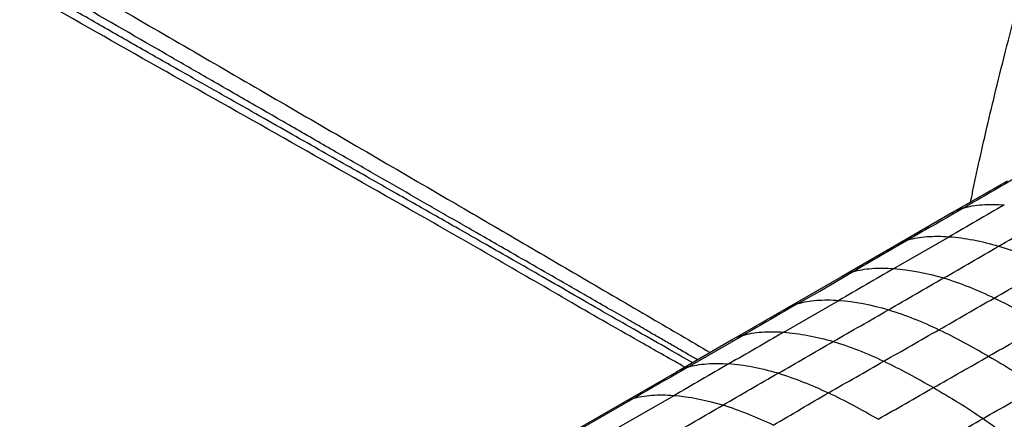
# Paper-space layout '_Isometric' of a CAD drawing. Header units: millimetres. Extents: x -684 to 998, y -334 to 1076.
# Tile 13 of 18: x 449 to 762, y 191 to 318. Entities that reach past the tile are written whole.
import ezdxf

# ---------------------------------------------------------------- set-up
doc = ezdxf.new("R2010")
doc.units = ezdxf.units.MM

psp = doc.layouts.new('_Isometric')

# ---------------------------------------------------------------- linework, layer by layer
at = {"color": 7, "linetype": 'Continuous', "lineweight": 25}
for p, q in [((763.21, 266.83), (745.71, 256.74)), ((745.71, 256.74), (728.17, 246.62)), ((727.29, 239.08), (744.82, 249.2)), ((728.17, 246.62), (710.65, 236.51)), ((710.63, 236.5), (693.12, 226.39)), ((692.27, 218.88), (709.77, 228.97)), ((693.14, 226.4), (675.66, 216.31)), ((675.66, 216.31), (658.2, 206.22)), ((661.82, 207.78), (679.28, 217.86)), ((658.2, 206.22), (640.74, 196.14)), ((644.37, 197.71), (626.89, 187.62)), ((657.3, 198.69), (639.81, 188.58)), ((640.74, 196.14), (623.26, 186.05))]:
    psp.add_line(p, q, dxfattribs=at)
at = {"color": 7, "linetype": 'Continuous', "lineweight": 25, "flags": 128}
psp.add_lwpolyline([(696.76, 227.95), (703.71, 231.96), (708.98, 235.01), (712.56, 237.08), (714.26, 238.06)], dxfattribs=at)
at = {"color": 7, "linetype": 'Continuous', "lineweight": 25}
for points, knots in [([(751.63, 260.16), (751.71, 260.59), (752.07, 262.32), (752.71, 265.37), (753.55, 269.29), (755.02, 275.99), (757.15, 285.36), (760.22, 298.17), (763.57, 311.41), (767.18, 324.93), (770.74, 337.78), (774.23, 350.06), (777.74, 362.06), (781.41, 374.15), (785.27, 386.31), (789.36, 398.7), (793.64, 411.25), (798.2, 424.17), (802.95, 437.21), (807.81, 450.08), (812.52, 462), (816.95, 472.66), (821.06, 481.86), (825, 489.95), (828.77, 497.03), (831.41, 501.3), (832.66, 503.3)], [0, 0, 0, 0, 0.005366, 0.021666, 0.037967, 0.054245, 0.104954, 0.15436, 0.212876, 0.268341, 0.320926, 0.370869, 0.419327, 0.468106, 0.519015, 0.568331, 0.619708, 0.672582, 0.726305, 0.779446, 0.830157, 0.872603, 0.910475, 0.94397, 0.973618, 1, 1, 1, 1]), ([(430.73, 350.86), (447.95, 340.91), (482.39, 321.02), (534.02, 291.09), (575.55, 266.95), (606.96, 248.63), (628.35, 236.11), (648.95, 224.06), (662.67, 216.06), (668.92, 212.42)], [0, 0, 0, 0, 0.216483, 0.432881, 0.648998, 0.739599, 0.830392, 0.92274, 1, 1, 1, 1]), ([(660.86, 207.76), (656.44, 210.25), (644.38, 217.04), (624.62, 228.34), (601.61, 241.82), (572.76, 258.28), (538.34, 277.77), (498.48, 300.24), (458.81, 322.69), (432.83, 337.62), (419.84, 345.08)], [0, 0, 0, 0, 0.054739, 0.149489, 0.246067, 0.342851, 0.507404, 0.671698, 0.835888, 1, 1, 1, 1]), ([(663.34, 209.19), (660.86, 210.6), (655.03, 213.9), (646.05, 219), (635.98, 224.74), (625.91, 230.55), (615.88, 236.32), (606.54, 241.66), (597.94, 246.57), (590.08, 251.05), (582.96, 255.1), (576.13, 258.98), (569.13, 262.95), (561.5, 267.28), (553.2, 271.98), (544.24, 277.06), (534.62, 282.52), (524.34, 288.35), (513.21, 294.66), (501.21, 301.48), (488.32, 308.82), (474.72, 316.58), (460.4, 324.76), (445.39, 333.38), (435.17, 339.27), (429.94, 342.29)], [0, 0, 0, 0, 0.031891, 0.074971, 0.115642, 0.161502, 0.204658, 0.244676, 0.281452, 0.315016, 0.345379, 0.372619, 0.402363, 0.434953, 0.470387, 0.508666, 0.549792, 0.593763, 0.640579, 0.692673, 0.747886, 0.806224, 0.86769, 0.932283, 1, 1, 1, 1]), ([(664.9, 210.09), (663.89, 210.68), (661.59, 212), (658.05, 214.05), (654.33, 216.19), (650.78, 218.23), (646.76, 220.56), (641.95, 223.32), (636.07, 226.7), (629.78, 230.31), (619.13, 236.42), (608.5, 242.51), (597.84, 248.63), (591.58, 252.22), (585.57, 255.67), (579.7, 259.04), (571.79, 263.58), (561.61, 269.43), (548.97, 276.7), (535.61, 284.38), (521.85, 292.3), (508.34, 300.07), (489.56, 310.89), (465.31, 324.87), (445.23, 336.45), (435.13, 342.28)], [0, 0, 0, 0, 0.013135, 0.029955, 0.046099, 0.061567, 0.076229, 0.098695, 0.124376, 0.153272, 0.181143, 0.264066, 0.292652, 0.320695, 0.34597, 0.371267, 0.397429, 0.449345, 0.504359, 0.562471, 0.623682, 0.683944, 0.73858, 0.868497, 1, 1, 1, 1]), ([(749.33, 258.3), (748.18, 257.94), (746.91, 257.54), (745.84, 256.79), (745.73, 256.71)], [0, 0, 0, 0, 0.895325, 1, 1, 1, 1]), ([(749.33, 258.3), (751.12, 258.85), (753.14, 259.19), (757.52, 259.51), (759.88, 259.5), (762.35, 259.32)], [0, 0, 0, 0, 0.5, 0.5, 1, 1, 1, 1]), ([(731.79, 248.18), (730.65, 247.82), (729.37, 247.42), (728.31, 246.67), (728.19, 246.59)], [0, 0, 0, 0, 0.8958442, 1, 1, 1, 1]), ([(731.79, 248.18), (733.59, 248.73), (735.6, 249.07), (739.98, 249.4), (742.34, 249.38), (744.82, 249.2)], [0, 0, 0, 0, 0.5, 0.5, 1, 1, 1, 1]), ([(744.82, 249.2), (747.29, 249.02), (749.88, 248.68), (755.18, 247.67), (757.89, 247.01), (760.59, 246.2)], [0, 0, 0, 0, 0.5, 0.5, 1, 1, 1, 1]), ([(760.59, 246.2), (763.3, 245.4), (765.99, 244.44), (771.35, 242.3), (774.01, 241.11), (776.66, 239.84)], [0, 0, 0, 0, 0.5, 0.5, 1, 1, 1, 1]), ([(714.26, 238.06), (713.12, 237.7), (711.84, 237.3), (710.77, 236.55), (710.65, 236.46)], [0, 0, 0, 0, 0.891763, 1, 1, 1, 1]), ([(714.26, 238.06), (716.06, 238.61), (718.07, 238.95), (722.45, 239.28), (724.81, 239.26), (727.29, 239.08)], [0, 0, 0, 0, 0.5, 0.5, 1, 1, 1, 1]), ([(696.76, 227.95), (698.55, 228.5), (700.56, 228.84), (704.94, 229.17), (707.3, 229.15), (709.77, 228.97)], [0, 0, 0, 0, 0.5, 0.5, 1, 1, 1, 1]), ([(696.76, 227.95), (695.61, 227.59), (694.34, 227.19), (693.27, 226.44), (693.16, 226.37)], [0, 0, 0, 0, 0.8958097, 1, 1, 1, 1]), ([(679.28, 217.86), (681.07, 218.41), (683.09, 218.75), (687.45, 219.07), (689.81, 219.06), (692.27, 218.88)], [0, 0, 0, 0, 0.5, 0.5, 1, 1, 1, 1]), ([(679.28, 217.86), (678.14, 217.5), (676.86, 217.1), (675.79, 216.35), (675.68, 216.27)], [0, 0, 0, 0, 0.895878, 1, 1, 1, 1]), ([(692.27, 218.88), (694.74, 218.69), (697.32, 218.35), (702.6, 217.35), (705.3, 216.7), (707.99, 215.91)], [0, 0, 0, 0, 0.5, 0.5, 1, 1, 1, 1]), ([(661.82, 207.78), (660.68, 207.43), (659.4, 207.02), (658.33, 206.27), (658.22, 206.19)], [0, 0, 0, 0, 0.896007, 1, 1, 1, 1]), ([(661.82, 207.78), (663.62, 208.33), (665.63, 208.67), (669.98, 208.99), (672.33, 208.97), (674.79, 208.78)], [0, 0, 0, 0, 0.5, 0.5, 1, 1, 1, 1]), ([(690.45, 205.81), (687.76, 206.6), (685.08, 207.25), (679.82, 208.25), (677.24, 208.6), (674.79, 208.78)], [0, 0, 0, 0, 0.5, 0.5, 1, 1, 1, 1]), ([(644.37, 197.71), (643.22, 197.35), (641.95, 196.95), (640.87, 196.19), (640.75, 196.11)], [0, 0, 0, 0, 0.895962, 1, 1, 1, 1]), ([(657.3, 198.69), (654.85, 198.88), (652.51, 198.9), (648.17, 198.59), (646.16, 198.26), (644.37, 197.71)], [0, 0, 0, 0, 0.5, 0.5, 1, 1, 1, 1])]:
    psp.add_open_spline(points, degree=3, knots=knots, dxfattribs=at)
for points in [[(766.87, 268.4), (761.02, 265.04), (755.17, 261.67), (749.33, 258.3)], [(749.33, 258.3), (743.48, 254.93), (737.64, 251.55), (731.79, 248.18)], [(762.35, 259.32), (756.51, 255.95), (750.66, 252.58), (744.82, 249.2)], [(760.59, 246.2), (766.44, 249.58), (772.28, 252.95), (778.13, 256.32)], [(731.79, 248.18), (725.95, 244.81), (720.1, 241.43), (714.26, 238.06)], [(743.06, 236.09), (748.91, 239.46), (754.75, 242.83), (760.59, 246.2)], [(727.29, 239.08), (721.45, 235.71), (715.61, 232.34), (709.77, 228.97)], [(727.29, 239.08), (732.24, 238.72), (737.65, 237.7), (743.06, 236.09)], [(759.14, 229.73), (764.98, 233.09), (770.82, 236.47), (776.66, 239.84)], [(725.53, 225.99), (731.38, 229.35), (737.22, 232.72), (743.06, 236.09)], [(743.06, 236.09), (748.47, 234.47), (753.83, 232.27), (759.14, 229.73)], [(709.77, 228.97), (714.72, 228.61), (720.12, 227.59), (725.53, 225.99)], [(741.6, 219.66), (747.45, 223), (753.29, 226.36), (759.14, 229.73)], [(759.14, 229.73), (764.44, 227.18), (769.69, 224.3), (774.89, 221.29)], [(696.76, 227.95), (690.92, 224.59), (685.1, 221.22), (679.28, 217.86)], [(707.99, 215.91), (713.84, 219.27), (719.69, 222.62), (725.53, 225.99)], [(725.53, 225.99), (730.94, 224.38), (736.3, 222.19), (741.6, 219.66)], [(724.05, 209.65), (729.9, 212.99), (735.76, 216.32), (741.6, 219.66)], [(741.6, 219.66), (746.91, 217.13), (752.16, 214.25), (757.37, 211.24)], [(757.37, 211.24), (763.21, 214.57), (769.05, 217.93), (774.89, 221.29)], [(692.27, 218.88), (689.36, 217.19), (683.53, 213.83), (677.7, 210.47), (674.79, 208.78)], [(690.45, 205.81), (696.3, 209.18), (702.15, 212.55), (707.99, 215.91)], [(707.99, 215.91), (713.39, 214.32), (718.74, 212.16), (724.05, 209.65)], [(706.47, 199.57), (712.33, 202.96), (718.19, 206.31), (724.05, 209.65)], [(724.05, 209.65), (729.35, 207.14), (734.61, 204.28), (739.83, 201.26)], [(739.83, 201.26), (745.68, 204.59), (751.53, 207.91), (757.37, 211.24)], [(757.37, 211.24), (762.58, 208.24), (767.83, 205.05), (773.11, 201.47)], [(661.82, 207.78), (658.91, 206.1), (653.1, 202.75), (647.28, 199.39), (644.37, 197.71)], [(674.79, 208.78), (668.96, 205.42), (663.13, 202.05), (657.3, 198.69)], [(672.92, 195.66), (678.76, 199.05), (684.61, 202.43), (690.45, 205.81)], [(690.45, 205.81), (695.83, 204.22), (701.17, 202.07), (706.47, 199.57)], [(722.25, 191.21), (728.12, 194.59), (733.98, 197.93), (739.83, 201.26)], [(739.83, 201.26), (745.04, 198.25), (750.3, 195.05), (755.59, 191.44)], [(755.59, 191.44), (761.43, 194.79), (767.28, 198.12), (773.11, 201.47)], [(672.92, 195.66), (667.56, 197.27), (662.21, 198.31), (657.3, 198.69)], [(688.91, 189.36), (694.76, 192.78), (700.61, 196.19), (706.47, 199.57)], [(722.25, 191.21), (717.03, 194.22), (711.77, 197.07), (706.47, 199.57)], [(655.41, 185.5), (661.25, 188.89), (667.08, 192.28), (672.92, 195.66)], [(688.91, 189.36), (683.62, 191.88), (678.29, 194.05), (672.92, 195.66)], [(738.03, 181.36), (743.89, 184.74), (749.74, 188.1), (755.59, 191.44)], [(755.59, 191.44), (760.88, 187.83), (766.21, 183.82), (771.58, 179.2)]]:
    psp.add_open_spline(points, degree=3, dxfattribs=at)

doc.saveas('drawing.dxf')
